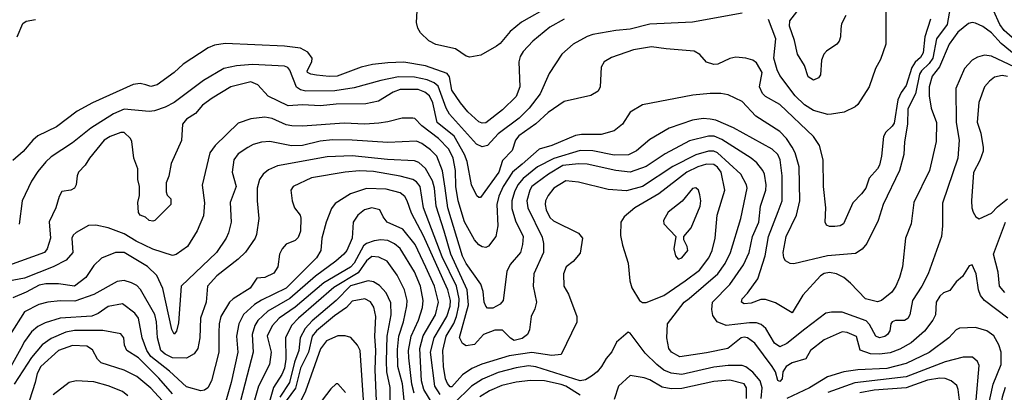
# Model space of a CAD drawing. Extents: x 501367 to 657802, y 482273 to 547541.
# Tile 81 of 256: x 555638 to 561166, y 498190 to 500282. Entities that reach past the tile are written whole.
import ezdxf

# ---------------------------------------------------------------- set-up
doc = ezdxf.new("R2010")
doc.units = 0

msp = doc.modelspace()

# ---------------------------------------------------------------- linework, layer by layer
at = {"layer": '0CON20XD'}
for points in [[(560870.9, 500405), (560844.9, 500255.1), (560785.2, 500175), (560764.9, 500065), (560745, 500035.5), (560701.4, 499995), (560690.4, 499975), (560668.4, 499865), (560625, 499782), (560621.9, 499695), (560605.4, 499595), (560601.2, 499525), (560578.5, 499435), (560486.2, 499245), (560457.5, 499155), (560394.1, 499025.9), (560367.6, 498992.4), (560331.4, 498968.6), (560173.6, 498956.4), (559985, 498911.1), (559963.1, 498913.1), (559937.4, 498927.4), (559928.8, 498945), (559925.3, 498975), (559941.4, 499065), (559998.6, 499185), (560018.9, 499265), (560013.6, 499455), (559991.9, 499535), (559974.3, 499565.7), (559942.8, 499615), (559905, 499654), (559770.2, 499740.2), (559695, 499821.5), (559615, 499860.5), (559575, 499867.1), (559515, 499866.8), (559417.2, 499857.2), (559135, 499802.9), (559065, 499762), (559021.8, 499695), (558975, 499658.5), (558902.2, 499637.8), (558793.1, 499636.9), (558759.2, 499630.8), (558625, 499574.8), (558555, 499555.5), (558458.8, 499471.2), (558405.3, 499424.7), (558352.5, 499345), (558328.9, 499291.1), (558317.5, 499245), (558322.2, 499125), (558311.8, 499065), (558269.9, 499010.1), (558255, 499002.5), (558235, 499005.5), (558215, 499017.5), (558191.5, 499045), (558135, 499147.5), (558099.2, 499265), (558086.8, 499345), (558084.8, 499435), (558071, 499505), (558046.6, 499555), (557990.3, 499615), (557895.3, 499685), (557856.4, 499726.4), (557845, 499729.5), (557785, 499728.5), (557705, 499707.3), (557655, 499700.8), (557575, 499695.3), (557459.8, 499699.8), (557225, 499683.1), (557165, 499685.8), (557135, 499690.8), (557055, 499726.7), (557015, 499734.1), (556935, 499724.7), (556865, 499700.4), (556735.4, 499575), (556705.7, 499534.3), (556662.8, 499352.8), (556676.2, 499253.8), (556669.8, 499180.2), (556634.1, 499095.9), (556580.8, 499009.2), (556517.2, 498962.8), (556495, 498958.5), (556385, 498993.3), (556292.5, 499037.5), (556225, 499078.9), (556135, 499113.9), (556065, 499128.5), (556024.5, 499125.5), (555955, 499087.5), (555938, 499072), (555931.3, 499055), (555936.2, 498975), (555898.9, 498931.1), (555826.2, 498893.8), (555665, 498829.6), (555575, 498813.7)], [(558615, 500357.4), (558455, 500267.2), (558391.2, 500215), (558335, 500147.5), (558315, 500132.9), (558227.6, 500082.4), (558165, 500071.8), (558145, 500076.2), (558085, 500117.9), (557975, 500142.5), (557935, 500162.5), (557887.8, 500207.8), (557873.4, 500233.4), (557866.2, 500265), (557871.2, 500365)], [(559695, 500318.7), (559415, 500267.7), (559175, 500257.3), (559065, 500227.5), (558985, 500220.7), (558855, 500198), (558825, 500187.5), (558745.9, 500144.1), (558681.9, 500088.1), (558611.1, 499978.9), (558559.7, 499865), (558497.6, 499785), (558442, 499728), (558325, 499641.7), (558265, 499575.9), (558235, 499568.2), (558203, 499583), (558051.6, 499751.6), (558032.4, 499785), (557987.9, 499907.9), (557965, 499927.2), (557925, 499944), (557855, 499959.7), (557765, 499961.4), (557665, 499940.8), (557515, 499898.4), (557407, 499883), (557245, 499881.2), (557215, 499887), (557192.8, 499902.8), (557155, 499997.7), (557143.1, 500013.1), (557125, 500021.2), (556945, 500029.5), (556855, 500023.3), (556785, 500007.2), (556670.5, 499939.5), (556505, 499817.2), (556455, 499791.3), (556395, 499770.7), (556365, 499766.7), (556225, 499778.6), (556165, 499753.9), (556037, 499673), (555935, 499590), (555815, 499511.2), (555785, 499484.5), (555740.2, 499429.8), (555703.9, 499375), (555651.6, 499265), (555635.8, 499134.2)], [(560500.5, 500335), (560500.6, 500145), (560471.7, 500058.3), (560442.6, 500007.4), (560408.1, 499905), (560344.5, 499805.5), (560328.3, 499791.7), (560267.6, 499762.4), (560195, 499750.8), (560175, 499750), (560095, 499771.8), (560043.9, 499803.9), (559991.3, 499855), (559905, 499968.5), (559890.2, 500000.2), (559872.4, 500065), (559882.9, 500175), (559842.2, 500282.2)], [(560248.9, 500231.1), (560246.9, 500185), (560238.3, 500161.7), (560225.4, 500144.6), (560168, 500105), (560152.4, 500087.6), (560139.2, 500055), (560135, 499972.5), (560123.3, 499955), (560095, 499941.2), (560065, 499960), (560044.5, 500024.5), (560005, 500087.5), (559987.5, 500165), (559959.5, 500245), (559962.5, 500275), (560001.2, 500325)], [(560275.6, 500305), (560252, 500258), (560248.9, 500231.1)], [(561269.5, 500129.5), (561165, 500220.6), (561140.2, 500255), (561105, 500333.1)], [(558695, 500285.3), (558615, 500240.4), (558518.9, 500161.1), (558465, 500102.9), (558447.8, 500075), (558440.5, 500045), (558446, 499905), (558425, 499850), (558349.1, 499775), (558255, 499703.1), (558235, 499701.5), (558215, 499708.2), (558154.6, 499765), (558113.1, 499815), (558065, 499885.8), (558050.6, 499960.6), (558038.9, 499978.9), (557917, 500023), (557795, 500042.4), (557705, 500040), (557619.5, 500030.5), (557555, 500015.4), (557421.2, 499965), (557375, 499963), (557305, 499970), (557273.3, 499975), (557254.3, 499985), (557252.9, 499995), (557278.6, 500045), (557280.6, 500065), (557255, 500100), (557215, 500120.9), (557125, 500133.9), (556792.4, 500147.6), (556731.7, 500138.3), (556696.2, 500123.8), (556555, 500032.5), (556505.4, 499984.6), (556410, 499915), (556375, 499905.8), (556345.7, 499915.7), (556314.2, 499924.2), (556275, 499918.1), (556045.9, 499814.1), (555961.2, 499768.8), (555845, 499680), (555740.3, 499629.7), (555711.1, 499605), (555658.1, 499541.9), (555599.5, 499490.5)], [(561252.7, 500062.7), (561147.7, 500147.7), (561095, 500207.3), (561045, 500243.6), (561005, 500261.8), (560985, 500265.4), (560965, 500260.5), (560905, 500210.9), (560856.9, 500145), (560802.5, 500017.5), (560762, 499965), (560744.3, 499905), (560743.6, 499855), (560755.4, 499785), (560784.7, 499704.7), (560782.7, 499597.3), (560745.2, 499434.8), (560658.8, 499255), (560642.9, 499135), (560611.1, 499055), (560595.4, 498895), (560577.9, 498835), (560557.9, 498785), (560535, 498751.9), (560475.7, 498705), (560455, 498697.3), (560386.2, 498715), (560303.3, 498803.3), (560265.7, 498835), (560224.6, 498854.6), (560185, 498863.1), (560155, 498856.1), (560135, 498843.3), (560035.3, 498734.7), (559975, 498636.7), (559881.7, 498691.7), (559825, 498710.6), (559799.7, 498710.3), (559745, 498689.6), (559705, 498685.6), (559691.5, 498695), (559694.5, 498715), (559724.5, 498745.5), (559782.4, 498827.6), (559823.3, 498955), (559842.4, 499065), (559896.8, 499205), (559919.2, 499265), (559919.8, 499405), (559908.3, 499495), (559894.6, 499525), (559862.5, 499555), (559644.8, 499674.8), (559546.7, 499716.7), (559515, 499724), (559475, 499726.7), (559415, 499718), (559285, 499673.2), (559175, 499608.8), (559101.9, 499545), (559057, 499523), (558975, 499521), (558855, 499544.8), (558785, 499547.2), (558637.2, 499502.8), (558545.4, 499454.6), (558465, 499390.2), (558435, 499354.7), (558416.8, 499315), (558402, 499265), (558401, 499221), (558421.6, 499151.6), (558465.2, 499065.2), (558461, 499019), (558449.3, 498975), (558392.5, 498907.5), (558372.6, 498867.4), (558352.9, 498705), (558336, 498685), (558295, 498662), (558265, 498661.2), (558255, 498673.8), (558245.4, 498695.4), (558240.8, 498755), (558227.2, 498797.2), (558145, 498912.3), (558124.9, 498954.9), (558042.3, 499225), (558026, 499335), (558012.5, 499432.5), (557979.2, 499515), (557945, 499551.1), (557895.8, 499585.8), (557865, 499599.2), (557705, 499591.4), (557505, 499605.7), (557393.5, 499606.5), (557325, 499599.5), (557225, 499575.8), (557163.5, 499573.5), (557042.6, 499597.4), (556996.2, 499593.8), (556949.1, 499580.9), (556918, 499565), (556865, 499528.1), (556841.1, 499495), (556831.1, 499425), (556852.7, 499345), (556820.6, 499255), (556825.3, 499145), (556810, 499085), (556796.5, 499055), (556742.3, 498975), (556544.7, 498785), (556529.4, 498580.6), (556517.6, 498532.4), (556505, 498516.2), (556491.5, 498541.5), (556441.7, 498771.7), (556408.2, 498845), (556355, 498896), (556225, 498973.8), (556175, 498975.4), (556096.4, 498943.6), (556055, 498902.2), (556010, 498835), (555945, 498786), (555855, 498799.5), (555785, 498799.4), (555748, 498792), (555675, 498751.4), (555600.2, 498719.8)], [(555624.2, 500185), (555655, 500260.8), (555675, 500272.9), (555727, 500283)], [(560751.1, 500285), (560719.5, 500185), (560709.8, 500095), (560695, 500068.8), (560666, 500044), (560646.6, 500013.4), (560615, 499911.9), (560586.8, 499873.2), (560568.6, 499831.4), (560548.4, 499701.6), (560536.9, 499683.1), (560500.4, 499649.6), (560487.9, 499625), (560477.3, 499515), (560465, 499465.8), (560455, 499444.3), (560407.6, 499392.4), (560388.9, 499335), (560365, 499304.5), (560316.5, 499253.5), (560262.5, 499135), (560245, 499124.2), (560215, 499120), (560185, 499120), (560168, 499128), (560160, 499145), (560164.4, 499225), (560150.5, 499345), (560149.5, 499495), (560127.8, 499575), (560094.4, 499625), (559905, 499804.6), (559825, 499851.2), (559807.8, 499867.8), (559791.1, 499905), (559806.8, 499985), (559775, 500040), (559753.6, 500053.6), (559715.4, 500065.4), (559658.3, 500071.7), (559625, 500064.3), (559557.9, 500032.1), (559535, 500029.6), (559494, 500044), (559456.7, 500086.7), (559425, 500104.5), (559268.5, 500118.5), (559185, 500129.1), (559085, 500112.9), (558961.5, 500068.5), (558920, 500045), (558902.5, 500015), (558897.3, 499905), (558885, 499880.8), (558845, 499856.7), (558695, 499822.9), (558605, 499760.7), (558535, 499696.6), (558439.8, 499630.2), (558420.9, 499605), (558403.6, 499546.4), (558348.4, 499491.6), (558328.4, 499425), (558225, 499284.3), (558215, 499282.9), (558205, 499292.5), (558174.7, 499354.7), (558149.8, 499485), (558135, 499524.5), (558077.3, 499627.3), (557981.4, 499705), (557958.3, 499815), (557938.8, 499855), (557913.3, 499875), (557875, 499889.2), (557775, 499890.5), (557735.6, 499874.4), (557652.5, 499825), (557581.3, 499808.7), (557415, 499807.1), (557327.6, 499797.6), (557225, 499804.2), (557145, 499798.5), (557032.5, 499852.5), (556975.6, 499915.6), (556935, 499932.3), (556822.5, 499905), (556719.1, 499840.9), (556665, 499802.5), (556624.6, 499755.4), (556575, 499723.5), (556552.5, 499695), (556546.2, 499603.8), (556487.5, 499475), (556476, 499404), (556460, 499365), (556460, 499315), (556466.4, 499296.4), (556486.2, 499275), (556486.2, 499245), (556395.8, 499154.2), (556385, 499150), (556365, 499153.8), (556343.6, 499173.6), (556313.9, 499183.9), (556305, 499200), (556301.2, 499255), (556310, 499295), (556310, 499345), (556301.2, 499385), (556302, 499445), (556279.5, 499505), (556267.4, 499597.4), (556259.2, 499615), (556225, 499649.2), (556205, 499648.6), (556145, 499626.2), (556112.2, 499605), (556030, 499505), (556005.5, 499464.5), (555968, 499425), (555960, 499405), (555955.8, 499355), (555945.8, 499335), (555925, 499324.2), (555875, 499317.5), (555859.3, 499289.3)], [(561289.6, 499985), (561095, 500076.5), (561055, 500082.1), (561015, 500072.1), (560985, 500053.5), (560942.2, 500007.8), (560893.1, 499895), (560895.8, 499705), (560911.8, 499605)], [(561183.2, 499963.2), (561155, 499969.2), (561111.7, 499958.3), (561082.9, 499937.1), (561054.5, 499905), (561022.8, 499817.2), (561014.6, 499705.4), (561034.6, 499644.6), (561047.1, 499565), (561046.6, 499543.4), (561028.5, 499491.5), (560993.4, 499423.4), (560982.2, 499265), (560983.1, 499225), (560990.9, 499200.9), (561006.2, 499175), (561025, 499164)], [(560911.8, 499605), (560905.2, 499504.8), (560818.5, 499251.5), (560819.2, 499125), (560812.9, 499065), (560738.2, 498855), (560702.7, 498785), (560650.7, 498705), (560636.2, 498625), (560625, 498604.3), (560605, 498593.1), (560555, 498592.5), (560536.2, 498585), (560529.2, 498575), (560522.9, 498535), (560510, 498515), (560495, 498503.2), (560465.2, 498494.8), (560445, 498505.6), (560409.9, 498569.9), (560390.1, 498590.1), (560255, 498638.9), (560195, 498640), (560165, 498633.2), (560045.8, 498544.2), (559945, 498464.1), (559905, 498444.2), (559875.4, 498465.4), (559827.8, 498547.8), (559800.9, 498570.9), (559775, 498579.2), (559735, 498579.8), (559605, 498565.3), (559554.6, 498584.6), (559530.4, 498620.4), (559524.6, 498655), (559527.5, 498695), (559625, 498794), (559702.6, 498905), (559732.7, 498975), (559751.6, 499065), (559787.7, 499145), (559797.4, 499235), (559827.8, 499325), (559829.6, 499355), (559819.5, 499415), (559810.6, 499435), (559777.5, 499477.5), (559744, 499504), (559579.9, 499609.9), (559537.6, 499627.6), (559505, 499628.4), (559399.3, 499600.7), (559261.7, 499528.3), (559155, 499457.3), (559065, 499425.7), (558985.3, 499434.7), (558825, 499470.4), (558775, 499472.4), (558687.7, 499462.3), (558607.3, 499415), (558535, 499362.5), (558514.2, 499345), (558502.5, 499325), (558486.1, 499265), (558491.1, 499225), (558571, 499061), (558579.3, 499025), (558578.4, 498975), (558525.4, 498855), (558521.3, 498785), (558539.2, 498695), (558531.1, 498658.9), (558510, 498615), (558499.5, 498540.5), (558489.1, 498515), (558458.8, 498491.2), (558415, 498481.2), (558393.3, 498493.3), (558347.8, 498537.8), (558305, 498538.7), (558241.8, 498515), (558191.1, 498458.9), (558145, 498451.4), (558123.4, 498463.4), (558106.5, 498496.5), (558158.5, 498681.5), (558150.9, 498765), (558058.4, 498965), (558021.2, 499095), (557975.5, 499235), (557966.5, 499335), (557955, 499377.5), (557916.4, 499446.4), (557879.1, 499479.1), (557855, 499488.9), (557703.8, 499496.2), (557505, 499517), (557365, 499511.6), (557085, 499460.6), (557035, 499439.1), (557005.6, 499415), (556984.4, 499385), (556970.5, 499335), (556970.5, 499265), (556981.2, 499165), (556967.1, 499075), (556960.4, 499055), (556905, 498977.3), (556865, 498937.3), (556745, 498843.9), (556692.2, 498785), (556684.1, 498695), (556653.9, 498606.1), (556649.2, 498495), (556637.8, 498435), (556617.9, 498405), (556575, 498380.5), (556495, 498383.3), (556455, 498403.6), (556431.2, 498425), (556412.3, 498495), (556406.4, 498585), (556396.5, 498626.5), (556316.6, 498766.6), (556295, 498789.2), (556265, 498804.6), (556225, 498817.3), (556185, 498812.3), (556055, 498738.3), (555947.9, 498702.1), (555865, 498703.8), (555796.6, 498696.6), (555745, 498683.5), (555665, 498641.3), (555585.2, 498515)], [(561185, 498605.4), (561055.6, 498705), (561033.3, 498733.3), (561020.4, 498765), (561007.8, 498855), (560985, 498906), (560969.7, 498900.3), (560930.6, 498839.4), (560895, 498810), (560859.5, 498760.5), (560825, 498747.8), (560805, 498728.9), (560782.7, 498695), (560779.2, 498625), (560765.4, 498595), (560717.2, 498532.8), (560642.5, 498467.5), (560578.8, 498431.2), (560525, 498412), (560465, 498403), (560415.7, 498405.7), (560357.1, 498427.1), (560336.4, 498503.6), (560284, 498525), (560255, 498530), (560155, 498483.6), (560078.5, 498425), (560052.2, 498377.8), (559975, 498356), (559941.1, 498335), (559923.5, 498305), (559918.9, 498265), (559905, 498250), (559895, 498256), (559880.8, 498305), (559862.9, 498335), (559765.3, 498465.3), (559725, 498495.3), (559705, 498499.2), (559688.6, 498495), (559614, 498435), (559495, 498410.8), (559345, 498388), (559296.7, 498415), (559283.1, 498435), (559271.1, 498495), (559274.4, 498575), (559369.6, 498695), (559396, 498716), (559557.6, 498855), (559598, 498912), (559629.2, 498975), (559687.7, 499165), (559723.3, 499335), (559718.7, 499355), (559686.2, 499415), (559555, 499533.6), (559535, 499543.6), (559505, 499544), (559435, 499522.5), (559305, 499457.7), (559135, 499344.3), (559045, 499321.6), (558941.1, 499328.9), (558775, 499369.1), (558705, 499377.5), (558637.5, 499335), (558604.8, 499295.2), (558590.7, 499265), (558589.1, 499245), (558594.2, 499215), (558615, 499171.5), (558635, 499152.7), (558775, 499082.2), (558798.5, 499055), (558785, 498971.2), (558745, 498924), (558706, 498895), (558691.5, 498855), (558692.2, 498785), (558720, 498740), (558765.7, 498615), (558766.6, 498583.4), (558677.3, 498402.7), (558625, 498397.2), (558512.8, 498412.8), (558386.4, 498393.6), (558231.9, 498348.1), (558176.5, 498323.5), (558125, 498288), (558065, 498219.7), (558055, 498219.7), (558039.2, 498239.2), (558028.8, 498265), (558018.2, 498335), (558014.1, 498425), (558032.3, 498505), (558074.9, 498575.1), (558090.8, 498615), (558104.2, 498675), (558104.6, 498715), (558089.7, 498785), (558010.4, 498950.4), (557905.9, 499225), (557885.7, 499345), (557865, 499372), (557845, 499383.6), (557775, 499402.5), (557625, 499429.4), (557545, 499432.3), (557464.8, 499425.2), (557276.2, 499393.8), (557174, 499345), (557160, 499325), (557167.1, 499265), (557180.8, 499225), (557212.5, 499185), (557216.6, 499166.6), (557214.3, 499095), (557201.2, 499058.8), (557185, 499041.2), (557135, 499022.2), (557111.5, 498995), (557096.5, 498965), (557086.5, 498895), (557065, 498858.9), (557015, 498834.4), (556969.2, 498830.8), (556931.8, 498775), (556836.1, 498713.9), (556816.2, 498695), (556767.6, 498615), (556758.1, 498575), (556756.4, 498525), (556755.9, 498415), (556714.5, 498255), (556694.3, 498215), (556675, 498201.8), (556655, 498197.9), (556575, 498220.4), (556478.4, 498308.4), (556375, 498390.9), (556352.4, 498425), (556324.8, 498495), (556305, 498605.6), (556284.2, 498634.2), (556215, 498686.4), (556135, 498672.1), (556078.2, 498631.8), (556043.4, 498616.6), (555865, 498605.2), (555780.1, 498579.9), (555740.6, 498559.4), (555705, 498528.5), (555665, 498474.6), (555644.8, 498435.2), (555588.5, 498335)], [(559155, 498694.5), (559255, 498733.9), (559374.2, 498815.8), (559455, 498876), (559506.8, 498945), (559525.3, 498985), (559543.4, 499055), (559553.1, 499185), (559597.3, 499325), (559575.5, 499425), (559555, 499454.3), (559535, 499469.4), (559495, 499471.4), (559445, 499456.2), (559384.1, 499425), (559225.7, 499304.3), (559091.8, 499225), (559031.9, 499175), (559013.5, 499145), (559010.7, 499070.7), (559021.9, 499015), (559054.3, 498914.3), (559062.9, 498815), (559075, 498776.7), (559118, 498705), (559134.6, 498694.6), (559155, 498694.5)], [(557997.8, 498177.8), (557968.4, 498225), (557944.8, 498415), (557965.2, 498495), (558036.5, 498615), (558055, 498674.2), (558056.5, 498705), (558041, 498765), (558012.9, 498827.1), (557905, 499068.7), (557837.5, 499195), (557814.3, 499264.3), (557799.8, 499289.8), (557775, 499308.9), (557695, 499330.9), (557585, 499333.6), (557495, 499304), (557409.5, 499250.5), (557388.9, 499221.1), (557358.8, 499145), (557334.6, 499055), (557328.4, 498985), (557303.5, 498945), (557135, 498775.2), (556995, 498707.8), (556957.1, 498682.9), (556894.2, 498625.8), (556868.8, 498575), (556855.7, 498505), (556862, 498415), (556825.6, 498245), (556795, 498140.5)], [(559335, 498937.5), (559355, 498944.4), (559388.6, 498985), (559385, 499007.5), (559365.9, 499045.9), (559365.9, 499064.1), (559407.4, 499112.6), (559459.1, 499235), (559462.5, 499265), (559457.4, 499297.4), (559448.6, 499325), (559435, 499337.5), (559415, 499334.4), (559357.9, 499262.1), (559278.6, 499201.4), (559252.9, 499155), (559254.3, 499135), (559321.4, 499065), (559311.1, 498995), (559320, 498955), (559335, 498937.5)], [(555859.3, 499289.3), (555841.5, 499225), (555803.8, 499146.2), (555810, 499055), (555793.1, 498995), (555777.5, 498975), (555575, 498901.1)], [(561025, 499164), (561095, 499195.7), (561128.7, 499231.3), (561183.8, 499275)], [(557997.1, 498057.1), (557907.6, 498205), (557894.8, 498255), (557884.8, 498435), (557903.5, 498506.5), (557972.5, 498625), (557988.9, 498695), (557966.2, 498785), (557918.3, 498891.7), (557859.2, 499019.2), (557789.4, 499105), (557701.9, 499145), (557678.1, 499175), (557660, 499215), (557615, 499224.6), (557574.4, 499215), (557536.5, 499183.5), (557510.4, 499145), (557504.1, 499055), (557474.6, 498985), (557458.7, 498965), (557413.3, 498925), (557298, 498842), (557155, 498715.9), (557030.3, 498645), (556975, 498593.2), (556958.6, 498565), (556943, 498515), (556948.3, 498415), (556915.6, 498285), (556875.9, 498135)], [(561169.4, 498749.4), (561139.7, 498785), (561130.9, 498865), (561104.7, 498965), (561173, 499145)], [(557852, 498185), (557839.2, 498235), (557822.5, 498382.5), (557821.1, 498425), (557835.2, 498505), (557878, 498595), (557900.2, 498665), (557903.9, 498705), (557888.5, 498785), (557855, 498866.2), (557775, 498997.2), (557743.1, 499023.1), (557705, 499041.7), (557665, 499045.7), (557629, 499041), (557585, 499025.2), (557568.8, 499011.2), (557515.1, 498914.9), (557495, 498891.9), (557344.9, 498805.1), (557185, 498667.7), (557094.7, 498605), (557055, 498563.1), (557027.5, 498505), (557049.8, 498415), (557040.2, 498345), (556978.6, 498225), (556955.8, 498145)], [(557796, 498145), (557786.5, 498236.5), (557761, 498335), (557759.2, 498429.2), (557766.1, 498505), (557792.5, 498585), (557812.4, 498675), (557812.9, 498705), (557798.8, 498765), (557758, 498848), (557700.9, 498925), (557655, 498948), (557615, 498951.8), (557585, 498927.8), (557539.1, 498860.9), (557402, 498778), (557203.3, 498605), (557164.8, 498565), (557130, 498495), (557131.5, 498375), (557125.2, 498325), (557109.9, 498290.1), (557063.3, 498216.7), (557032.5, 498112.5)], [(557718.9, 498145), (557717.5, 498217.5), (557699.8, 498305), (557696.7, 498365), (557700.8, 498505), (557723.6, 498625), (557722.1, 498692.1), (557695, 498748.2), (557658.5, 498788.5), (557625, 498809.6), (557595, 498814.8), (557495, 498787), (557415.1, 498704.9), (557279.8, 498590.2), (557241.2, 498548.8), (557212.1, 498495), (557205.2, 498425), (557181.1, 498358.9), (557153.2, 498245), (557098.5, 498161.5)], [(557641.1, 498141.1), (557633.2, 498315), (557637.7, 498425), (557631, 498505), (557637.4, 498615), (557626.8, 498666.8), (557608.1, 498698.1), (557575, 498715.3), (557505, 498702), (557473.6, 498666.4), (557405, 498619.1), (557305, 498535.2), (557281, 498505), (557259.7, 498415), (557215, 498325.4), (557186.8, 498213.2), (557135, 498142.1)], [(556495, 498181.3), (556419.2, 498269.2), (556305, 498382.3), (556239.1, 498425), (556226.9, 498455), (556222.3, 498495), (556205, 498517.3), (556105, 498537.6), (555945, 498535.9), (555896.4, 498526.4), (555815, 498492.5), (555765, 498455.9), (555704.6, 498385.4), (555606.1, 498235)], [(561065.7, 498065), (561104, 498236), (561149.2, 498345), (561148.1, 498415), (561136, 498456), (561106.8, 498506.8), (561067.1, 498535), (561005, 498553.9), (560915, 498550.4), (560895, 498540.9), (560853.8, 498495), (560745, 498413.2), (560615, 498351.7), (560506, 498324), (560344.1, 498315.9), (560265, 498305.2), (560173.9, 498276.1), (560072.9, 498215), (559945, 498155.7)], [(557569.5, 498119.5), (557549.6, 498425), (557534.2, 498454.2), (557496.7, 498496.7), (557466.1, 498506.1), (557425, 498506.9), (557361.3, 498478.7), (557326.6, 498433.4), (557243.3, 498196.7), (557165, 498037.8)], [(559801.8, 498155), (559807, 498215), (559794.8, 498255), (559755, 498302.5), (559715, 498332.5), (559695, 498340.6), (559615, 498339.6), (559535, 498330.8), (559355, 498288.8), (559295, 498297.7), (559255, 498313.3), (559214.7, 498345), (559149.3, 498409.3), (559065, 498522), (559055, 498528), (558988.9, 498471.1), (558962.3, 498417.7), (558930.3, 498379.7), (558903.8, 498335), (558879.6, 498305), (558849.3, 498280.7), (558815, 498259.5), (558785, 498254), (558535, 498333.3), (558495, 498337.9), (558425, 498328), (558325, 498301.7), (558236, 498264), (558175, 498223.8), (558075, 498127.6)], [(556459.8, 498119.8), (556375, 498213.8), (556295, 498278.5), (556225, 498314.7), (556095.7, 498355.7), (556075.6, 498375.6), (556047.2, 498427.2), (556015, 498448.9), (555935, 498452.3), (555855, 498424.1), (555755.9, 498335), (555736.8, 498295), (555725.2, 498244.8), (555692.4, 498145)], [(561007.7, 498145), (561025, 498340), (561015, 498362.5), (560987.4, 498387.4), (560935, 498386.2), (560835, 498361.2), (560615, 498276.2), (560326.4, 498243.6), (560175, 498188.4)], [(556245, 498170.8), (556214.3, 498194.3), (556135, 498226.5), (556055, 498248.6), (555955, 498254.1), (555915.7, 498244.3), (555825, 498176.1)], [(558785, 498173), (558705, 498223.8), (558677.2, 498232.8), (558585.2, 498254.8), (558505, 498256), (558425, 498247), (558345, 498228.5), (558275, 498197.3), (558221.3, 498165)], [(559719, 498155), (559718.3, 498215), (559705, 498236.5), (559625, 498257.4), (559535, 498250.6), (559355, 498210.5), (559295, 498208.6), (559245, 498219.1), (559175, 498259.4), (559145, 498270), (559065, 498283.1), (559000, 498225), (558975, 498150)], [(560913.8, 498145), (560907.6, 498205), (560898.7, 498228.7), (560867.8, 498255), (560835, 498267.5), (560805, 498269.4), (560735, 498257.7), (560615, 498215.1), (560435, 498201.5), (560355, 498186.8)], [(557468, 498188), (557425, 498236.7), (557415, 498236.7), (557385, 498208.6), (557336.5, 498145)], [(561206.7, 497033.3), (561025, 497042.5), (561013.6, 497065), (561010, 497175), (560996.2, 497236.2), (560975, 497259.6), (560885, 497295.5), (560866.9, 497315), (560862.5, 497335), (560878.5, 497385), (560905, 497428.9), (560985, 497475.9), (561095, 497504.7), (561140.4, 497575), (561137.7, 497605), (561088.2, 497688.2), (561071.2, 497731.2), (561061.2, 497775), (561057.3, 497855), (561075.2, 497914.8), (561141.7, 498055), (561155.4, 498164.6), (561172.3, 498217.7)]]:
    msp.add_lwpolyline(points, dxfattribs=at)

doc.saveas('drawing.dxf')
